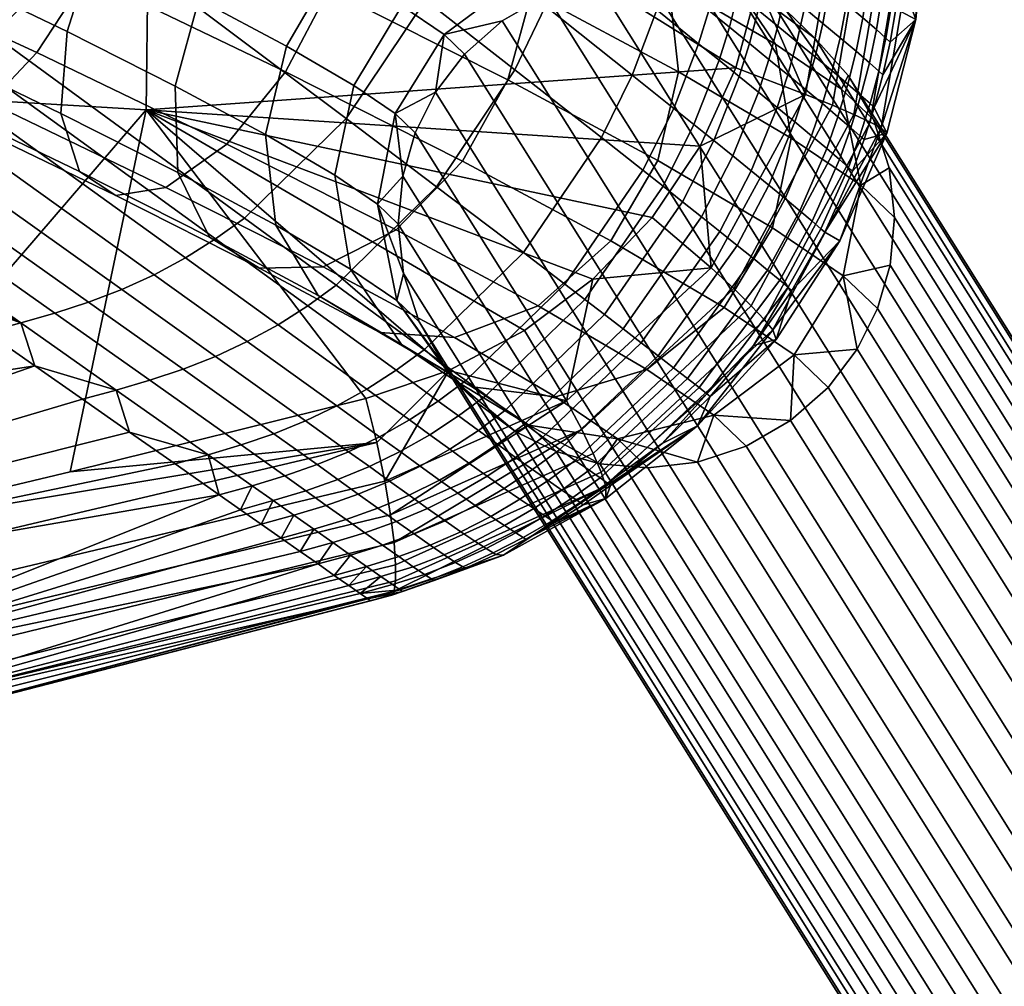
# Model space of a CAD drawing. Header units: millimetres. Extents: x -267 to 267, y -228 to 293.
# Tile 45 of 66: x 207 to 228, y -195 to -173. Entities that reach past the tile are written whole.
import ezdxf

# ---------------------------------------------------------------- set-up
doc = ezdxf.new("R2010")
doc.units = ezdxf.units.MM
doc.header["$MEASUREMENT"] = 0
for name, color, linetype in [('nozky', 250, 'Continuous'), ('podnoz', 251, 'Continuous'), ('sedak', 22, 'Continuous')]:
    doc.layers.add(name, color=color, linetype=linetype)

msp = doc.modelspace()

# ---------------------------------------------------------------- meshes
at = {"layer": 'nozky'}
mesh = msp.add_polyface(dxfattribs=at)
corners = [(-257.722, 261.469, 8), (-243.725, 261.182, 8), (-244.725, 261.202), (-256.722, 261.449), (-243.725, 261.182, 8), (-244.725, 261.202), (-244.341, 231.188, 8), (-245.341, 231.208), (-244.341, 231.188, 8), (-258.338, 231.476, 8), (-245.341, 231.208), (-257.338, 231.455), (-258.338, 231.476, 8), (-257.338, 231.455), (-257.722, 261.469, 8), (-256.722, 261.449), (-258.338, 231.476, 8), (-244.341, 231.188, 8), (-257.722, 261.469, 8), (-243.725, 261.182, 8), (-257.338, 231.455), (-245.341, 231.208), (-256.722, 261.449), (-244.725, 261.202), (-266.258, -153.842, 8), (-252.261, -154.13, 8), (-253.261, -154.109), (-265.259, -153.862), (-252.261, -154.13, 8), (-253.261, -154.109), (-252.878, -184.123, 8), (-253.877, -184.103), (-252.878, -184.123, 8), (-266.875, -183.836, 8), (-253.877, -184.103), (-265.875, -183.856), (-266.875, -183.836, 8), (-265.875, -183.856), (-266.258, -153.842, 8), (-265.259, -153.862), (-266.875, -183.836, 8), (-252.878, -184.123, 8), (-266.258, -153.842, 8), (-252.261, -154.13, 8), (-265.875, -183.856), (-253.877, -184.103), (-265.259, -153.862), (-253.261, -154.109), (266.258, -153.842, 8), (252.261, -154.13, 8), (253.261, -154.109), (265.259, -153.862), (252.261, -154.13, 8), (253.261, -154.109), (252.878, -184.123, 8), (253.877, -184.103), (252.878, -184.123, 8), (266.875, -183.836, 8), (253.877, -184.103), (265.875, -183.856), (266.875, -183.836, 8), (265.875, -183.856), (266.258, -153.842, 8), (265.259, -153.862), (266.875, -183.836, 8), (252.878, -184.123, 8), (266.258, -153.842, 8), (252.261, -154.13, 8), (265.875, -183.856), (253.877, -184.103), (265.259, -153.862), (253.261, -154.109), (257.722, 261.469, 8), (243.725, 261.182, 8), (244.725, 261.202), (256.722, 261.449), (243.725, 261.182, 8), (244.725, 261.202), (244.341, 231.188, 8), (245.341, 231.208), (244.341, 231.188, 8), (258.338, 231.476, 8), (245.341, 231.208), (257.338, 231.455), (258.338, 231.476, 8), (257.338, 231.455), (257.722, 261.469, 8), (256.722, 261.449), (258.338, 231.476, 8), (244.341, 231.188, 8), (257.722, 261.469, 8), (243.725, 261.182, 8), (257.338, 231.455), (245.341, 231.208), (256.722, 261.449), (244.725, 261.202)]
mesh.append_faces([[corners[k] for k in face] for face in [(0, 1, 2, 3), (5, 4, 6, 7), (8, 9, 11, 10), (13, 12, 14, 15), (17, 19, 18, 16), (21, 20, 22, 23), (26, 27, 24, 25), (29, 28, 30, 31), (32, 33, 35, 34), (37, 36, 38, 39), (41, 43, 42, 40), (45, 44, 46, 47), (50, 49, 48, 51), (53, 55, 54, 52), (56, 58, 59, 57), (61, 63, 62, 60), (65, 64, 66, 67), (69, 71, 70, 68), (72, 75, 74, 73), (77, 79, 78, 76), (80, 82, 83, 81), (85, 87, 86, 84), (89, 88, 90, 91), (93, 95, 94, 92)]])
at = {"layer": 'podnoz'}
mesh = msp.add_polyface(dxfattribs=at)
corners = [(211.817, -167.372, 443.218), (210.468, -168.331, 441.724), (207.628, -166.963, 443), (208.676, -165.858, 444.631), (212.921, -167.195, 444.949), (209.443, -165.519, 446.513), (213.729, -167.726, 446.77), (209.909, -165.885, 448.487), (214.139, -169.011, 448.547), (209.996, -167.015, 450.409), (214, -170.826, 449.836), (209.639, -168.724, 451.797), (212.998, -169.61, 439.847), (211.535, -171.126, 439.114), (209.174, -169.932, 440.864), (214.618, -168.787, 441.142), (216.021, -168.762, 442.651), (217.134, -169.447, 444.245), (217.83, -170.877, 445.809), (216.961, -170.046, 438.481), (215.116, -170.748, 437.443), (218.615, -170.155, 439.706), (249.75, 41.06, 7.929), (254.378, -184.092, 7.929), (254.457, -184.091, 8.931), (251.311, 41.092, 11.839), (254.738, -184.085, 9.958), (255.235, -184.075, 10.95), (255.938, -184.06, 11.839), (253.158, 41.13, 13.087), (256.808, -184.042, 12.564), (257.786, -184.022, 13.087), (255.178, 41.171, 13.5), (258.806, -184.001, 13.395), (259.805, -183.981, 13.5), (260.807, -183.96, 13.421), (261.834, -183.939, 13.14), (257.206, 41.213, 13.14), (259.086, 41.251, 11.939), (262.826, -183.919, 12.642), (263.714, -183.901, 11.939), (264.439, -183.886, 11.069), (260.334, 41.277, 10.09), (264.962, -183.875, 10.09), (265.27, -183.869, 9.07), (260.747, 41.286, 8.071), (265.375, -183.866, 8.071), (265.296, -183.868, 7.069), (259.187, 41.254, 4.161), (263.814, -183.898, 4.161), (262.944, -183.916, 3.436), (260.387, 41.278, 6.042), (265.015, -183.874, 6.042), (264.517, -183.884, 5.05), (253.291, 41.132, 2.86), (258.945, -183.999, 2.579), (257.918, -184.02, 2.86), (256.927, -184.04, 3.358), (250.162, 41.068, 5.91), (255.313, -184.073, 4.931), (254.79, -184.084, 5.91)]
mesh.append_faces([[corners[k] for k in face] for face in [(0, 1, 2, 3), (4, 0, 3, 5), (6, 4, 5, 7), (8, 6, 7, 9), (10, 8, 9, 11), (12, 13, 14, 1), (15, 12, 1, 0), (16, 15, 0, 4), (17, 16, 4, 6), (18, 17, 6, 8), (19, 20, 12, 15), (21, 19, 15, 16), (22, 23, 24, 24), (25, 26, 27, 27), (25, 27, 28, 28), (26, 22, 24, 24), (29, 30, 31, 31), (32, 33, 34, 34), (32, 34, 35, 35), (33, 29, 31, 31), (30, 25, 28, 28), (36, 37, 35, 35), (38, 39, 40, 40), (41, 38, 40, 40), (42, 43, 44, 44), (45, 46, 47, 47), (46, 45, 44, 44), (48, 49, 50, 50), (51, 52, 53, 53), (54, 55, 56, 56), (54, 56, 57, 57), (58, 59, 60, 60), (42, 41, 43, 43)]])
mesh = msp.add_polyface(dxfattribs=at)
corners = [(208.052, -172.418, 452.279), (208.963, -170.573, 452.406), (204.576, -168.543, 453.342), (203.713, -170.41, 453.205), (206.948, -174.111, 451.334), (202.798, -172.19, 452.22), (205.9, -175.216, 449.703), (202.049, -173.433, 450.525), (205.133, -175.555, 447.821), (201.613, -173.926, 448.572), (204.668, -175.189, 445.847), (201.485, -173.716, 446.526), (204.58, -174.059, 443.925), (201.716, -172.734, 444.536), (204.938, -172.35, 442.537), (202.291, -171.125, 443.102), (205.614, -170.5, 441.928), (203.047, -169.312, 442.476), (209.174, -169.932, 440.864), (208.214, -171.754, 440.759), (206.524, -168.656, 442.055), (209.802, -177.096, 447.949), (211.152, -176.137, 449.443), (208.698, -177.273, 446.218), (207.891, -176.742, 444.397), (207.481, -175.457, 442.621), (207.619, -173.642, 441.331), (210.009, -174.85, 439.559), (210.067, -176.764, 440.703), (198.543, -170.292, 452.247), (198.278, -171.066, 451.463), (198.101, -171.672, 450.551), (198.88, -169.392, 452.847), (198.012, -172.087, 449.574), (198.005, -172.316, 448.595), (198.072, -172.378, 447.594), (198.224, -172.261, 446.547), (198.462, -171.942, 445.511), (198.78, -171.424, 444.555), (199.16, -170.732, 443.742), (199.578, -169.915, 443.119)]
mesh.append_faces([[corners[k] for k in face] for face in [(0, 1, 2, 3), (4, 0, 3, 5), (6, 4, 5, 7), (8, 6, 7, 9), (10, 8, 9, 11), (12, 10, 11, 13), (14, 12, 13, 15), (16, 14, 15, 17), (18, 19, 16, 20), (21, 22, 4, 6), (23, 21, 6, 8), (24, 23, 8, 10), (25, 24, 10, 12), (26, 25, 12, 14), (19, 26, 14, 16), (27, 28, 25, 26), (5, 29, 30, 30), (7, 30, 31, 31), (29, 5, 32, 32), (9, 33, 34, 34), (9, 34, 35, 35), (11, 36, 37, 37), (13, 37, 38, 38), (36, 11, 35, 35), (33, 7, 31, 31), (3, 32, 5, 5), (5, 30, 7, 7), (9, 35, 11, 11), (11, 37, 13, 13), (7, 33, 9, 9), (15, 39, 40, 40), (13, 39, 15, 15), (39, 13, 38, 38)]])
mesh = msp.add_polyface(dxfattribs=at)
corners = [(213.405, -172.714, 450.408), (214, -170.826, 449.836), (209.639, -168.724, 451.797), (208.963, -170.573, 452.406), (212.446, -174.535, 450.303), (208.052, -172.418, 452.279), (211.152, -176.137, 449.443), (206.948, -174.111, 451.334), (211.535, -171.126, 439.114), (210.532, -172.925, 439.041), (208.214, -171.754, 440.759), (209.174, -169.932, 440.864), (216.363, -176.515, 447.399), (217.366, -174.716, 447.472), (214.899, -178.031, 446.665), (213.28, -178.853, 445.371), (209.802, -177.096, 447.949), (211.876, -178.879, 443.862), (208.698, -177.273, 446.218), (210.764, -178.194, 442.267), (207.891, -176.742, 444.397), (210.067, -176.764, 440.703), (207.481, -175.457, 442.621), (210.009, -174.85, 439.559), (207.619, -173.642, 441.331), (213.51, -172.187, 436.87), (212.472, -173.967, 436.838), (215.116, -170.748, 437.443), (212.998, -169.61, 439.847), (214.536, -180.307, 440.842), (216.189, -180.417, 442.067), (213.168, -179.486, 439.538), (212.231, -177.927, 438.246), (212.009, -175.924, 437.289), (215.024, -173.075, 434.228), (213.958, -174.838, 434.244), (216.738, -171.699, 434.61), (215.011, -180.566, 436.322), (216.573, -181.502, 437.285), (213.889, -178.899, 435.352), (213.541, -176.823, 434.614), (215.958, -173.709, 431.518), (214.874, -175.461, 431.584), (214.911, -179.594, 432.384), (216.146, -181.338, 433.025), (214.485, -177.465, 431.871), (215.061, -178.998, 429.099), (215.04, -176.848, 428.857), (214.943, -177.903, 428.968), (215.317, -175.886, 428.769)]
mesh.append_faces([[corners[k] for k in face] for face in [(0, 1, 2, 3), (4, 0, 3, 5), (6, 4, 5, 7), (8, 9, 10, 11), (12, 13, 0, 4), (14, 12, 4, 6), (15, 14, 6, 16), (17, 15, 16, 18), (19, 17, 18, 20), (21, 19, 20, 22), (9, 23, 24, 10), (25, 26, 9, 8), (27, 25, 8, 28), (29, 30, 15, 17), (31, 29, 17, 19), (32, 31, 19, 21), (33, 32, 21, 23), (26, 33, 23, 9), (34, 35, 26, 25), (36, 34, 25, 27), (37, 38, 29, 31), (39, 37, 31, 32), (40, 39, 32, 33), (35, 40, 33, 26), (41, 42, 35, 34), (43, 44, 37, 39), (45, 43, 39, 40), (42, 45, 40, 35), (43, 45, 46, 46), (45, 42, 47, 47), (45, 48, 46, 46), (42, 49, 47, 47), (45, 47, 48, 48)]])
mesh = msp.add_polyface(dxfattribs=at)
corners = [(217.889, -172.791, 446.953), (217.83, -170.877, 445.809), (214.139, -169.011, 448.547), (214, -170.826, 449.836), (217.366, -174.716, 447.472), (213.405, -172.714, 450.408), (219.982, -170.977, 441.01), (218.615, -170.155, 439.706), (216.021, -168.762, 442.651), (217.134, -169.447, 444.245), (220.92, -172.536, 442.301), (221.142, -174.539, 443.259), (220.68, -176.496, 443.709), (218.757, -171.099, 435.347), (216.738, -171.699, 434.61), (215.116, -170.748, 437.443), (216.961, -170.046, 438.481), (220.603, -171.321, 436.236), (222.166, -172.257, 437.199), (223.287, -173.925, 438.169), (223.635, -176.001, 438.907), (217.738, -172.379, 431.706), (215.958, -173.709, 431.518), (215.024, -173.075, 434.228), (219.864, -171.852, 432.133), (221.828, -172.154, 432.678), (223.512, -173.172, 433.291), (224.746, -174.917, 433.932), (225.172, -177.045, 434.445), (215.765, -174.989, 428.7), (214.874, -175.461, 431.584), (218.223, -172.843, 428.632), (217.241, -173.408, 428.626), (215.317, -175.886, 428.769), (216.409, -174.142, 428.65), (219.299, -172.491, 428.668), (221.458, -172.453, 428.815), (220.4, -172.365, 428.731), (223.318, -173.161, 429.025), (225.799, -176.663, 429.591), (225.453, -175.593, 429.447), (224.895, -174.619, 429.299), (224.164, -173.797, 429.156), (222.421, -172.722, 428.913)]
mesh.append_faces([[corners[k] for k in face] for face in [(0, 1, 2, 3), (4, 0, 3, 5), (6, 7, 8, 9), (10, 6, 9, 1), (11, 10, 1, 0), (12, 11, 0, 4), (13, 14, 15, 16), (17, 13, 16, 7), (18, 17, 7, 6), (19, 18, 6, 10), (20, 19, 10, 11), (21, 22, 23, 14), (24, 21, 14, 13), (25, 24, 13, 17), (26, 25, 17, 18), (27, 26, 18, 19), (28, 27, 19, 20), (29, 30, 22, 22), (21, 31, 32, 22), (30, 29, 33, 33), (22, 34, 29, 29), (35, 21, 24, 24), (25, 36, 37, 24), (25, 26, 38, 38), (28, 39, 40, 27), (27, 41, 42, 26), (32, 34, 22, 22), (21, 35, 31, 31), (25, 43, 36, 36), (24, 37, 35, 35), (26, 42, 38, 38), (27, 40, 41, 41), (25, 38, 43, 43)]])
mesh = msp.add_polyface(dxfattribs=at)
corners = [(219.794, -182.659, 434.183), (220.46, -183.296, 429.959), (221.561, -183.17, 430.022), (217.83, -182.356, 433.638), (218.438, -182.939, 429.777), (219.401, -183.208, 429.875), (215.765, -174.989, 428.7), (243.74, -219.614, 30.085), (243.292, -220.511, 30.154), (215.317, -175.886, 428.769), (217.241, -173.408, 428.626), (245.216, -218.032, 30.011), (244.385, -218.767, 30.035), (216.409, -174.142, 428.65), (219.299, -172.491, 428.668), (247.274, -217.116, 30.053), (246.198, -217.468, 30.017), (218.223, -172.843, 428.632), (221.458, -172.453, 428.815), (249.433, -217.078, 30.2), (248.375, -216.99, 30.116), (220.4, -172.365, 428.731), (223.318, -173.161, 429.025), (251.293, -217.786, 30.41), (250.396, -217.347, 30.298), (222.421, -172.722, 428.913), (224.895, -174.619, 429.299), (252.869, -219.244, 30.684), (252.139, -218.421, 30.541), (224.164, -173.797, 429.156), (225.799, -176.663, 429.591), (253.773, -221.288, 30.976), (253.428, -220.218, 30.832), (225.453, -175.593, 429.447), (225.094, -180.672, 429.991), (253.069, -225.297, 31.376), (253.517, -224.4, 31.307), (225.542, -179.775, 429.922), (223.619, -182.254, 430.064), (251.594, -226.878, 31.449), (252.425, -226.144, 31.425), (224.45, -181.519, 430.04), (249.535, -227.795, 31.407), (250.611, -227.443, 31.443), (222.637, -182.818, 430.058), (247.376, -227.832, 31.26), (248.435, -227.921, 31.344), (217.541, -182.5, 429.665), (245.516, -227.125, 31.05), (246.413, -227.564, 31.162), (215.965, -181.042, 429.391), (243.94, -225.667, 30.776), (244.671, -226.489, 30.92), (216.696, -181.865, 429.535), (215.061, -178.998, 429.099), (243.036, -223.623, 30.484), (243.381, -224.693, 30.628), (215.406, -180.068, 429.243), (215.04, -176.848, 428.857), (243.016, -221.473, 30.242), (242.918, -222.528, 30.353), (214.943, -177.903, 428.968), (253.794, -223.438, 31.218), (225.819, -178.813, 429.833)]
mesh.append_faces([[corners[k] for k in face] for face in [(0, 1, 2, 2), (3, 4, 5, 5), (0, 5, 1, 1), (6, 7, 8, 9), (10, 11, 12, 13), (13, 12, 7, 6), (14, 15, 16, 17), (18, 19, 20, 21), (21, 20, 15, 14), (17, 16, 11, 10), (22, 23, 24, 25), (26, 27, 28, 29), (29, 28, 23, 22), (30, 31, 32, 33), (33, 32, 27, 26), (25, 24, 19, 18), (34, 35, 36, 37), (38, 39, 40, 41), (41, 40, 35, 34), (2, 42, 43, 44), (5, 45, 46, 1), (1, 46, 42, 2), (44, 43, 39, 38), (47, 48, 49, 4), (50, 51, 52, 53), (53, 52, 48, 47), (54, 55, 56, 57), (58, 59, 60, 61), (9, 8, 59, 58), (61, 60, 55, 54), (57, 56, 51, 50), (4, 49, 45, 5), (37, 36, 62, 63)]])
mesh = msp.add_polyface(dxfattribs=at)
corners = [(219.641, -178.276, 443.677), (220.68, -176.496, 443.709), (217.366, -174.716, 447.472), (216.363, -176.515, 447.399), (218.035, -179.715, 443.105), (214.899, -178.031, 446.665), (216.189, -180.417, 442.067), (213.28, -178.853, 445.371), (223.219, -177.985, 439.277), (223.635, -176.001, 438.907), (221.142, -174.539, 443.259), (222.152, -179.749, 439.293), (220.438, -181.124, 438.911), (218.419, -181.724, 438.174), (216.573, -181.502, 437.285), (214.536, -180.307, 440.842), (224.784, -179.049, 434.732), (225.172, -177.045, 434.445), (223.7, -180.801, 434.798), (221.919, -182.131, 434.61), (219.794, -182.659, 434.183), (217.83, -182.356, 433.638), (216.146, -181.338, 433.025), (215.011, -180.566, 436.322), (225.819, -178.813, 429.833), (225.916, -177.758, 429.722), (225.799, -176.663, 429.591), (225.542, -179.775, 429.922), (223.619, -182.254, 430.064), (225.094, -180.672, 429.991), (224.45, -181.519, 430.04), (221.561, -183.17, 430.022), (219.401, -183.208, 429.875), (217.541, -182.5, 429.665), (215.965, -181.042, 429.391), (214.911, -179.594, 432.384), (222.637, -182.818, 430.058), (218.438, -182.939, 429.777), (216.696, -181.865, 429.535), (215.406, -180.068, 429.243), (215.061, -178.998, 429.099)]
mesh.append_faces([[corners[k] for k in face] for face in [(0, 1, 2, 3), (4, 0, 3, 5), (6, 4, 5, 7), (8, 9, 10, 1), (11, 8, 1, 0), (12, 11, 0, 4), (13, 12, 4, 6), (14, 13, 6, 15), (16, 17, 9, 8), (18, 16, 8, 11), (19, 18, 11, 12), (20, 19, 12, 13), (21, 20, 13, 14), (22, 21, 14, 23), (16, 24, 25, 17), (17, 25, 26, 26), (27, 24, 16, 16), (28, 18, 19, 19), (27, 16, 29, 29), (29, 16, 18, 18), (18, 30, 29, 29), (18, 28, 30, 30), (31, 19, 20, 20), (20, 21, 32, 32), (21, 22, 33, 33), (34, 22, 35, 35), (19, 36, 28, 28), (19, 31, 36, 36), (21, 33, 37, 37), (22, 34, 38, 38), (35, 39, 34, 34), (35, 40, 39, 39), (22, 38, 33, 33)]])
mesh = msp.add_polyface(dxfattribs=at)
corners = [(225.819, -178.813, 429.833), (253.794, -223.438, 31.218), (253.892, -222.383, 31.107), (225.916, -177.758, 429.722), (253.773, -221.288, 30.976), (225.799, -176.663, 429.591), (250.622, -213.398, 18.169), (248.597, -213.634, 17.264), (247.774, -215.532, 20.01), (249.851, -215.176, 20.742), (252.613, -213.804, 18.513), (251.853, -215.557, 21.051), (248.05, -211.872, 13.439), (247.35, -212.878, 11.782), (246.225, -215.824, 14.562), (247.033, -214.533, 15.95), (249.517, -211.225, 14.99), (251.484, -211.142, 16.04), (247.381, -214.133, 10.148), (246.143, -217.373, 13.204), (249.156, -208.685, 11.523), (248.575, -209.35, 9.661), (250.519, -208.339, 13.255), (252.422, -208.438, 14.414), (251.34, -212.399, 5.047), (253.226, -213.171, 4.733), (251.646, -217.72, 7.47), (249.794, -216.853, 7.725), (249.696, -211.351, 6.131), (248.232, -215.569, 8.667), (248.728, -210.253, 7.814), (250.283, -205.164, 10.345), (249.822, -205.452, 8.357), (251.539, -205.151, 12.189), (251.187, -206.692, 4.573), (252.915, -207.478, 3.401), (250.1, -205.966, 6.381), (251.087, -201.465, 8.931), (251.835, -201.679, 10.95), (251.011, -201.444, 7.929), (251.357, -201.542, 9.958), (251.407, -201.557, 5.91), (251.91, -201.701, 4.931), (251.111, -201.472, 6.93), (252.034, -197.861, 7.929), (252.431, -197.975, 5.91)]
mesh.append_faces([[corners[k] for k in face] for face in [(0, 1, 2, 3), (3, 2, 4, 5), (6, 7, 8, 9), (10, 6, 9, 11), (12, 13, 14, 15), (16, 12, 15, 7), (17, 16, 7, 6), (13, 18, 19, 14), (20, 21, 13, 12), (22, 20, 12, 16), (23, 22, 16, 17), (24, 25, 26, 27), (28, 24, 27, 29), (30, 28, 29, 18), (21, 30, 18, 13), (31, 32, 21, 20), (33, 31, 20, 22), (34, 35, 24, 28), (36, 34, 28, 30), (32, 36, 30, 21), (37, 32, 31, 31), (31, 33, 38, 38), (32, 37, 39, 39), (31, 40, 37, 37), (38, 40, 31, 31), (36, 41, 42, 34), (32, 43, 41, 36), (32, 39, 43, 43), (44, 39, 37, 37), (40, 44, 37, 37), (41, 43, 45, 45), (43, 39, 44, 44), (45, 42, 41, 41)]])
at = {"layer": 'sedak'}
mesh = msp.add_polyface(dxfattribs=at)
corners = [(195.64, -174.561, 458.963), (195.79, -165.351, 459.026), (209.477, -166.39, 460.441), (209.366, -175.377, 460.316), (223.073, -170.703, 461.939), (222.9, -172.606, 461.886), (222.412, -174.451, 461.772), (221.622, -176.184, 461.602), (203.895, -174.98, 483.424), (198.048, -170.789, 484.666), (197.286, -171.124, 484.611), (203.152, -175.308, 483.365), (204.614, -174.603, 483.473), (198.788, -170.403, 484.712), (205.308, -174.179, 483.511), (199.502, -169.97, 484.749), (205.973, -173.709, 483.54), (200.187, -169.493, 484.777), (208.307, -171.453, 483.567), (202.611, -167.206, 484.815), (213.791, -175.567, 481.557), (211.542, -177.774, 481.486), (215.542, -172.943, 481.545), (210.133, -168.766, 483.506), (217.523, -174.49, 480.562), (215.79, -177.078, 480.531), (216.225, -171.521, 481.523), (210.85, -167.309, 483.458), (218.201, -173.085, 480.562), (220.113, -174.607, 479.434), (219.435, -175.991, 479.405), (221.034, -175.344, 478.787), (220.353, -176.715, 478.741), (218.743, -171.622, 480.555), (216.768, -170.039, 481.496), (220.659, -173.164, 479.455), (221.586, -173.913, 478.825), (222.037, -174.279, 478.487), (221.482, -175.703, 478.44), (218.96, -170.872, 480.551), (216.984, -169.281, 481.482), (220.88, -172.425, 479.463), (221.811, -173.179, 478.841), (222.265, -173.548, 478.507), (219.141, -170.112, 480.546), (217.164, -168.512, 481.468), (221.064, -171.675, 479.47), (221.999, -172.435, 478.855), (221.214, -170.917, 479.474), (219.284, -169.345, 480.54), (222.152, -171.682, 478.865), (221.325, -170.153, 479.476), (219.392, -168.571, 480.534), (222.269, -170.923, 478.872), (222.348, -170.159, 478.875), (221.402, -169.384, 479.475)]
mesh.append_faces([[corners[k] for k in face] for face in [(0, 1, 2, 3), (2, 4, 5, 5), (2, 5, 6, 6), (3, 2, 6, 6), (7, 3, 6, 6), (8, 9, 10, 11), (12, 13, 9, 8), (14, 15, 13, 12), (16, 17, 15, 14), (18, 19, 17, 16), (20, 18, 16, 21), (22, 23, 18, 20), (24, 22, 20, 25), (26, 27, 23, 22), (28, 26, 22, 24), (29, 28, 24, 30), (31, 29, 30, 32), (33, 34, 26, 28), (35, 33, 28, 29), (36, 35, 29, 31), (37, 36, 31, 38), (39, 40, 34, 33), (41, 39, 33, 35), (42, 41, 35, 36), (43, 42, 36, 37), (44, 45, 40, 39), (46, 44, 39, 41), (47, 46, 41, 42), (48, 49, 44, 46), (50, 48, 46, 47), (51, 52, 49, 48), (53, 51, 48, 50), (54, 55, 51, 53)]])
mesh = msp.add_polyface(dxfattribs=at)
corners = [(224.223, -170.11, 477.489), (224.23, -169.349, 477.496), (223.789, -169.752, 477.867), (222.479, -174.636, 478.131), (222.037, -174.279, 478.487), (221.482, -175.703, 478.44), (221.919, -176.054, 478.075), (222.907, -174.985, 477.756), (222.342, -176.396, 477.69), (223.32, -175.322, 477.355), (222.749, -176.725, 477.279), (222.708, -173.909, 478.156), (222.265, -173.548, 478.507), (223.141, -174.26, 477.786), (223.557, -174.601, 477.389), (223.953, -174.928, 476.958), (223.713, -175.645, 476.919), (222.456, -172.806, 478.524), (221.999, -172.435, 478.855), (221.811, -173.179, 478.841), (222.903, -173.17, 478.178), (223.339, -173.526, 477.812), (223.76, -173.87, 477.42), (224.16, -174.201, 476.993), (222.611, -172.057, 478.538), (222.152, -171.682, 478.865), (223.062, -172.424, 478.195), (223.501, -172.782, 477.834), (223.926, -173.129, 477.446), (222.729, -171.3, 478.548), (222.269, -170.923, 478.872), (223.183, -171.67, 478.208), (223.625, -172.031, 477.85), (224.054, -172.382, 477.465), (222.811, -170.539, 478.553), (222.348, -170.159, 478.875), (223.266, -170.911, 478.215), (223.71, -171.275, 477.859), (224.142, -171.628, 477.478), (222.86, -169.774, 478.554), (222.396, -169.392, 478.875), (223.316, -170.148, 478.218), (223.763, -170.515, 477.864), (224.195, -170.87, 477.485), (223.343, -169.384, 478.22), (223.95, -175.035, 462.17), (221.622, -176.184, 461.602), (222.412, -174.451, 461.772), (224.688, -170.718, 462.368), (222.9, -172.606, 461.886), (223.073, -170.703, 461.939)]
mesh.append_faces([[corners[k] for k in face] for face in [(0, 1, 2, 2), (3, 4, 5, 6), (7, 3, 6, 8), (9, 7, 8, 10), (11, 12, 4, 3), (13, 11, 3, 7), (14, 13, 7, 9), (15, 14, 9, 16), (17, 18, 19, 12), (20, 17, 12, 11), (21, 20, 11, 13), (22, 21, 13, 14), (23, 22, 14, 15), (24, 25, 18, 17), (26, 24, 17, 20), (27, 26, 20, 21), (28, 27, 21, 22), (29, 30, 25, 24), (31, 29, 24, 26), (32, 31, 26, 27), (33, 32, 27, 28), (34, 35, 30, 29), (36, 34, 29, 31), (37, 36, 31, 32), (38, 37, 32, 33), (39, 40, 35, 34), (41, 39, 34, 36), (42, 41, 36, 37), (43, 42, 37, 38), (2, 44, 41, 42), (0, 2, 42, 43), (45, 46, 47, 47), (48, 49, 50, 50), (45, 47, 49, 49)]])
mesh = msp.add_polyface(dxfattribs=at)
corners = [(226.617, -170.78, 466.158), (226.389, -173.375, 466.089), (226.474, -170.754, 464.494), (224.651, -169.698, 477.086), (224.23, -169.349, 477.496), (224.223, -170.11, 477.489), (224.643, -170.457, 477.078), (225.056, -170.034, 476.635), (225.047, -170.789, 476.626), (225.436, -170.35, 476.135), (225.427, -171.102, 476.125), (225.763, -170.621, 475.587), (225.753, -171.37, 475.576), (226.001, -170.819, 474.99), (225.989, -171.566, 474.977), (226.093, -171.659, 474.332), (226.115, -170.914, 474.347), (226.076, -170.881, 474.675), (226.037, -172.402, 474.312), (224.464, -172.719, 477.047), (224.054, -172.382, 477.465), (223.926, -173.129, 477.446), (224.332, -173.464, 477.023), (224.557, -171.969, 477.063), (224.142, -171.628, 477.478), (224.954, -172.295, 476.605), (224.854, -173.042, 476.585), (225.326, -172.601, 476.098), (225.216, -173.344, 476.072), (224.614, -171.214, 477.072), (224.195, -170.87, 477.485), (225.017, -171.544, 476.618), (225.396, -171.853, 476.116), (225.717, -172.118, 475.562), (225.637, -172.863, 475.54), (225.939, -172.311, 474.959), (225.851, -173.052, 474.933), (225.946, -173.142, 474.286), (223.95, -175.035, 462.17), (222.9, -172.606, 461.886), (224.688, -170.718, 462.368)]
mesh.append_faces([[corners[k] for k in face] for face in [(0, 1, 2, 2), (3, 4, 5, 5), (6, 7, 3, 3), (8, 7, 6, 6), (5, 6, 3, 3), (9, 8, 10, 10), (7, 8, 9, 9), (11, 9, 10, 10), (10, 12, 11, 11), (13, 11, 12, 12), (14, 13, 12, 12), (15, 16, 17, 17), (17, 14, 15, 15), (13, 14, 17, 17), (0, 18, 1, 1), (18, 0, 15, 15), (15, 0, 16, 16), (19, 20, 21, 22), (23, 24, 20, 19), (25, 23, 19, 26), (27, 25, 26, 28), (29, 30, 24, 23), (31, 29, 23, 25), (32, 31, 25, 27), (33, 32, 27, 34), (35, 33, 34, 36), (6, 5, 30, 29), (8, 6, 29, 31), (10, 8, 31, 32), (12, 10, 32, 33), (14, 12, 33, 35), (36, 37, 18, 35), (15, 14, 35, 18), (38, 39, 40, 40)]])
mesh = msp.add_polyface(dxfattribs=at)
corners = [(225.623, -175.774, 464.273), (226.389, -173.375, 466.089), (225.747, -175.896, 465.955), (226.474, -170.754, 464.494), (225.471, -175.324, 474.174), (226.037, -172.402, 474.312), (225.946, -173.142, 474.286), (225.821, -173.877, 474.254), (225.662, -174.604, 474.217), (225.245, -176.033, 474.126), (224.545, -175.276, 462.534), (223.95, -175.035, 462.17), (224.688, -170.718, 462.368), (225.317, -170.726, 462.744), (225.022, -175.481, 463.007), (225.826, -170.734, 463.225), (225.382, -175.648, 463.587), (226.212, -170.744, 463.809), (224.326, -175.24, 476.484), (223.953, -174.928, 476.958), (223.713, -175.645, 476.919), (224.081, -175.952, 476.441), (224.668, -175.528, 475.96), (224.418, -176.236, 475.913), (224.539, -174.516, 476.523), (224.16, -174.201, 476.993), (224.886, -174.809, 476.002), (225.175, -175.059, 475.434), (224.953, -175.774, 475.389), (225.378, -175.239, 474.823), (225.154, -175.95, 474.776), (224.332, -173.464, 477.023), (223.926, -173.129, 477.446), (223.76, -173.87, 477.42), (224.716, -173.783, 476.557), (225.068, -174.081, 476.04), (225.363, -174.335, 475.475), (225.568, -174.518, 474.864), (224.854, -173.042, 476.585), (224.464, -172.719, 477.047), (225.216, -173.344, 476.072), (225.518, -173.602, 475.51), (225.726, -173.789, 474.901), (225.637, -172.863, 475.54), (225.326, -172.601, 476.098), (225.851, -173.052, 474.933)]
mesh.append_faces([[corners[k] for k in face] for face in [(0, 1, 2, 2), (3, 1, 0, 0), (2, 1, 4, 4), (5, 6, 1, 1), (7, 8, 1, 1), (6, 7, 1, 1), (8, 4, 1, 1), (4, 9, 2, 2), (10, 11, 12, 13), (14, 10, 13, 15), (16, 14, 15, 17), (0, 16, 17, 3), (18, 19, 20, 21), (22, 18, 21, 23), (24, 25, 19, 18), (26, 24, 18, 22), (27, 26, 22, 28), (29, 27, 28, 30), (31, 32, 33, 25), (34, 31, 25, 24), (35, 34, 24, 26), (36, 35, 26, 27), (37, 36, 27, 29), (38, 39, 31, 34), (40, 38, 34, 35), (41, 40, 35, 36), (42, 41, 36, 37), (43, 44, 40, 41), (45, 43, 41, 42), (30, 9, 4, 29), (8, 37, 29, 4), (37, 8, 7, 42), (42, 7, 6, 45)]])
mesh = msp.add_polyface(dxfattribs=at)
corners = [(195.64, -174.561, 458.963), (209.366, -175.377, 460.316), (201.134, -184.948, 458.502), (207.687, -183.385, 459.41), (214.226, -181.763, 460.312), (207.348, -179.874, 481.113), (201.618, -175.827, 483.217), (200.836, -176.042, 483.135), (206.594, -180.091, 481.022), (209.448, -181.36, 480.025), (208.706, -181.578, 479.93), (211.467, -182.791, 478.729), (210.738, -183.01, 478.629), (208.094, -179.631, 481.198), (202.392, -175.587, 483.295), (210.181, -181.114, 480.115), (212.187, -182.543, 478.824), (208.826, -179.351, 481.277), (203.152, -175.308, 483.365), (210.9, -180.832, 480.197), (212.893, -182.258, 478.911), (209.541, -179.025, 481.344), (203.895, -174.98, 483.424), (211.603, -180.504, 480.269), (213.581, -181.928, 478.988), (210.233, -178.652, 481.401), (204.614, -174.603, 483.473), (212.283, -180.131, 480.331), (210.902, -178.234, 481.449), (205.308, -174.179, 483.511), (212.94, -179.715, 480.383), (211.542, -177.774, 481.486), (205.973, -173.709, 483.54), (213.57, -179.258, 480.427), (198.574, -175.211, 483.439), (200.052, -176.245, 483.05), (201.52, -177.272, 482.609), (202.975, -178.291, 482.112), (205.836, -180.294, 480.93), (204.415, -179.299, 481.554), (206.906, -181.043, 480.405), (207.961, -181.781, 479.835), (208.995, -182.505, 479.213), (210.004, -183.211, 478.531)]
mesh.append_faces([[corners[k] for k in face] for face in [(0, 1, 2, 2), (1, 3, 2, 2), (4, 3, 1, 1), (5, 6, 7, 8), (9, 5, 8, 10), (11, 9, 10, 12), (13, 14, 6, 5), (15, 13, 5, 9), (16, 15, 9, 11), (17, 18, 14, 13), (19, 17, 13, 15), (20, 19, 15, 16), (21, 22, 18, 17), (23, 21, 17, 19), (24, 23, 19, 20), (25, 26, 22, 21), (27, 25, 21, 23), (28, 29, 26, 25), (30, 28, 25, 27), (31, 32, 29, 28), (33, 31, 28, 30), (34, 35, 7, 7), (36, 37, 7, 7), (38, 8, 39, 39), (37, 39, 8, 8), (7, 35, 36, 36), (37, 8, 7, 7), (10, 40, 41, 41), (10, 41, 42, 42), (12, 42, 43, 43), (10, 8, 40, 40), (8, 38, 40, 40), (10, 42, 12, 12)]])
mesh = msp.add_polyface(dxfattribs=at)
corners = [(181.721, -183, 456.965), (181.865, -173.791, 457.7), (195.64, -174.561, 458.963), (195.528, -183.551, 458.171), (201.134, -184.948, 458.502), (187.991, -187.9, 456.668), (194.568, -186.452, 457.587), (181.401, -189.29, 455.746), (174.8, -190.624, 454.823), (188.221, -188.926, 456.549), (214.851, -186.026, 463.258), (201.692, -189.497, 462.424), (188.587, -192.561, 459.506), (188.537, -192.658, 460.558), (175.333, -195.597, 458.666), (162.13, -198.208, 455.649), (201.255, -189.606, 470.498), (188.129, -192.752, 468.608), (174.956, -195.678, 466.703), (187.915, -192.355, 470.677), (201.029, -189.207, 472.538), (200.588, -188.051, 474.671), (187.502, -191.204, 472.872), (174.373, -194.137, 471.061), (186.542, -188.135, 476.321), (174.756, -195.281, 468.803), (202.975, -178.291, 482.112), (201.52, -177.272, 482.609), (185.446, -184.351, 479.143), (200.052, -176.245, 483.05), (184.267, -180.065, 481.397), (208.995, -182.505, 479.213), (207.961, -181.781, 479.835), (206.906, -181.043, 480.405), (205.836, -180.294, 480.93), (204.415, -179.299, 481.554), (210.979, -183.894, 477.779), (210.004, -183.211, 478.531)]
mesh.append_faces([[corners[k] for k in face] for face in [(0, 1, 2, 3), (3, 2, 4, 4), (3, 5, 0, 0), (3, 6, 5, 5), (6, 3, 4, 4), (0, 7, 8, 8), (5, 7, 0, 0), (9, 5, 6, 6), (9, 8, 7, 7), (9, 7, 5, 5), (4, 9, 6, 6), (10, 11, 12, 12), (12, 13, 14, 15), (12, 11, 13, 13), (13, 11, 16, 17), (14, 13, 17, 18), (19, 20, 21, 22), (23, 22, 24, 24), (25, 19, 22, 23), (26, 27, 28, 28), (27, 29, 30, 30), (30, 28, 27, 27), (31, 32, 24, 24), (32, 33, 24, 24), (28, 34, 35, 35), (26, 28, 35, 35), (33, 34, 28, 28), (33, 28, 24, 24), (20, 19, 17, 16), (18, 17, 19, 25), (24, 22, 21, 21), (21, 36, 24, 24), (37, 31, 24, 24)]])
mesh = msp.add_polyface(dxfattribs=at)
corners = [(221.559, -182.371, 465.215), (223.299, -180.455, 465.507), (221.839, -181.723, 473.483), (209.366, -175.377, 460.316), (220.555, -177.756, 461.384), (219.245, -179.125, 461.13), (217.731, -180.262, 460.858), (221.622, -176.184, 461.602), (218.999, -182.45, 461.377), (218.663, -181.819, 461.07), (221.866, -178.873, 461.704), (222.361, -179.329, 462.043), (219.253, -182.977, 461.817), (222.751, -179.713, 462.501), (219.429, -183.397, 462.389), (223.039, -180.02, 463.077), (218.626, -179.236, 478.618), (217.709, -178.536, 479.316), (215.514, -180.685, 479.167), (216.44, -181.368, 478.441), (219.069, -179.575, 478.242), (216.888, -181.697, 478.05), (219.5, -179.905, 477.847), (217.322, -182.017, 477.638), (219.916, -180.225, 477.432), (217.741, -182.325, 477.203), (220.313, -180.53, 476.989), (218.141, -182.617, 476.739), (220.687, -180.818, 476.511), (218.515, -182.889, 476.24), (219.435, -175.991, 479.405), (217.523, -174.49, 480.562), (215.79, -177.078, 480.531), (220.353, -176.715, 478.741), (220.798, -177.068, 478.384), (221.231, -177.412, 478.009), (221.651, -177.747, 477.614), (222.054, -178.068, 477.193), (222.435, -178.375, 476.738), (222.79, -178.662, 476.24), (221.032, -181.084, 475.99), (223.112, -178.925, 475.694), (221.342, -181.323, 475.422), (223.379, -179.146, 475.104), (221.595, -181.521, 474.81), (221.482, -175.703, 478.44), (221.034, -175.344, 478.787), (221.919, -176.054, 478.075), (222.342, -176.396, 477.69), (222.749, -176.725, 477.279), (221.769, -181.659, 474.161), (222.796, -180.592, 473.653), (216.057, -181.142, 460.582)]
mesh.append_faces([[corners[k] for k in face] for face in [(0, 1, 2, 2), (3, 4, 5, 5), (3, 5, 6, 6), (4, 3, 7, 7), (8, 9, 10, 11), (12, 8, 11, 13), (14, 12, 13, 15), (16, 17, 18, 19), (20, 16, 19, 21), (22, 20, 21, 23), (24, 22, 23, 25), (26, 24, 25, 27), (28, 26, 27, 29), (30, 31, 32, 17), (33, 30, 17, 16), (34, 33, 16, 20), (35, 34, 20, 22), (36, 35, 22, 24), (37, 36, 24, 26), (38, 37, 26, 28), (39, 38, 28, 40), (41, 39, 40, 42), (43, 41, 42, 44), (45, 46, 33, 34), (47, 45, 34, 35), (48, 47, 35, 36), (49, 48, 36, 37), (50, 2, 51, 51), (6, 9, 52, 52), (5, 9, 6, 6), (10, 5, 4, 4), (4, 7, 10, 10), (5, 10, 9, 9)]])
mesh = msp.add_polyface(dxfattribs=at)
corners = [(224.707, -178.277, 465.758), (223.299, -180.455, 465.507), (223.225, -180.248, 463.771), (221.559, -182.371, 465.215), (225.747, -175.896, 465.955), (225.623, -175.774, 464.273), (225.245, -176.033, 474.126), (224.987, -176.731, 474.073), (224.377, -178.085, 473.951), (223.645, -179.376, 473.81), (222.796, -180.592, 473.653), (221.839, -181.723, 473.483), (221.769, -181.659, 474.161), (223.564, -179.303, 474.474), (222.361, -179.329, 462.043), (221.866, -178.873, 461.704), (223.95, -175.035, 462.17), (224.545, -175.276, 462.534), (222.751, -179.713, 462.501), (225.022, -175.481, 463.007), (223.039, -180.02, 463.077), (225.382, -175.648, 463.587), (223.379, -179.146, 475.104), (221.595, -181.521, 474.81), (223.135, -177.04, 476.834), (222.749, -176.725, 477.279), (222.054, -178.068, 477.193), (222.435, -178.375, 476.738), (223.496, -177.338, 476.346), (222.79, -178.662, 476.24), (223.825, -177.611, 475.81), (223.112, -178.925, 475.694), (224.1, -177.842, 475.229), (224.292, -178.008, 474.607), (223.713, -175.645, 476.919), (223.32, -175.322, 477.355), (224.081, -175.952, 476.441), (224.418, -176.236, 475.913), (224.699, -176.477, 475.339), (224.897, -176.65, 474.724), (224.953, -175.774, 475.389), (224.668, -175.528, 475.96), (225.154, -175.95, 474.776), (221.622, -176.184, 461.602)]
mesh.append_faces([[corners[k] for k in face] for face in [(0, 1, 2, 2), (3, 2, 1, 1), (4, 0, 5, 5), (0, 2, 5, 5), (4, 6, 7, 7), (7, 8, 4, 4), (9, 1, 0, 0), (0, 8, 9, 9), (9, 10, 1, 1), (4, 8, 0, 0), (10, 11, 1, 1), (12, 10, 13, 13), (10, 9, 13, 13), (14, 15, 16, 17), (18, 14, 17, 19), (20, 18, 19, 21), (2, 20, 21, 5), (13, 22, 23, 12), (24, 25, 26, 27), (28, 24, 27, 29), (30, 28, 29, 31), (32, 30, 31, 22), (33, 32, 22, 13), (34, 35, 25, 24), (36, 34, 24, 28), (37, 36, 28, 30), (38, 37, 30, 32), (39, 38, 32, 33), (40, 41, 37, 38), (42, 40, 38, 39), (13, 9, 8, 33), (39, 7, 6, 42), (33, 8, 7, 39), (15, 43, 16, 16)]])
mesh = msp.add_polyface(dxfattribs=at)
corners = [(209.366, -175.377, 460.316), (217.731, -180.262, 460.858), (216.057, -181.142, 460.582), (214.226, -181.763, 460.312), (207.687, -183.385, 459.41), (214.467, -182.737, 460.292), (218.999, -182.45, 461.377), (214.849, -184.952, 461.121), (214.771, -184.335, 460.697), (213.35, -184.128, 477.153), (212.896, -183.806, 477.577), (212.177, -184.024, 477.474), (212.633, -184.346, 477.049), (213.788, -184.439, 476.704), (213.073, -184.656, 476.6), (213.607, -183.558, 477.677), (213.145, -183.227, 478.078), (212.431, -183.475, 477.981), (214.057, -183.879, 477.253), (214.492, -184.19, 476.806), (214.906, -184.485, 476.329), (214.204, -184.735, 476.227), (213.844, -182.941, 478.169), (212.893, -182.258, 478.911), (212.187, -182.543, 478.824), (214.303, -183.271, 477.768), (214.75, -183.592, 477.347), (215.182, -183.902, 476.901), (215.592, -184.196, 476.425), (215.976, -184.467, 475.913), (215.293, -184.759, 475.816), (214.525, -182.61, 478.249), (213.581, -181.928, 478.988), (214.981, -182.94, 477.851), (215.425, -183.26, 477.431), (215.853, -183.569, 476.987), (216.26, -183.861, 476.513), (214.249, -181.555, 479.056), (212.283, -180.131, 480.331), (211.603, -180.504, 480.269), (215.187, -182.236, 478.321), (215.64, -182.565, 477.924), (216.08, -182.884, 477.506), (214.894, -181.14, 479.116), (212.94, -179.715, 480.383), (215.825, -181.821, 478.384), (216.275, -182.15, 477.99), (215.514, -180.685, 479.167), (213.57, -179.258, 480.427), (216.44, -181.368, 478.441), (215.79, -177.078, 480.531), (213.791, -175.567, 481.557), (211.542, -177.774, 481.486), (217.709, -178.536, 479.316), (214.646, -183.596, 460.421)]
mesh.append_faces([[corners[k] for k in face] for face in [(0, 1, 2, 2), (3, 0, 2, 2), (4, 3, 5, 5), (6, 7, 8, 8), (9, 10, 11, 12), (13, 9, 12, 14), (15, 16, 17, 10), (18, 15, 10, 9), (19, 18, 9, 13), (20, 19, 13, 21), (22, 23, 24, 16), (25, 22, 16, 15), (26, 25, 15, 18), (27, 26, 18, 19), (28, 27, 19, 20), (29, 28, 20, 30), (31, 32, 23, 22), (33, 31, 22, 25), (34, 33, 25, 26), (35, 34, 26, 27), (36, 35, 27, 28), (37, 38, 39, 32), (40, 37, 32, 31), (41, 40, 31, 33), (42, 41, 33, 34), (43, 44, 38, 37), (45, 43, 37, 40), (46, 45, 40, 41), (47, 48, 44, 43), (49, 47, 43, 45), (50, 51, 52, 48), (53, 50, 48, 47), (2, 5, 3, 3), (5, 2, 54, 54)]])
mesh = msp.add_polyface(dxfattribs=at)
corners = [(219.532, -183.979, 464.898), (217.271, -185.233, 464.575), (219.532, -183.706, 463.094), (223.225, -180.248, 463.771), (221.559, -182.371, 465.215), (217.102, -185.213, 472.73), (219.634, -183.691, 473.113), (220.782, -182.759, 473.301), (221.839, -181.723, 473.483), (219.028, -184.115, 473.018), (218.403, -184.511, 472.922), (217.761, -184.877, 472.826), (219.57, -183.638, 473.805), (221.769, -181.659, 474.161), (219.429, -183.397, 462.389), (223.039, -180.02, 463.077), (218.999, -182.45, 461.377), (214.771, -184.335, 460.697), (218.663, -181.819, 461.07), (219.253, -182.977, 461.817), (214.849, -184.952, 461.121), (218.344, -184.467, 473.618), (218.182, -184.361, 474.292), (217.54, -184.736, 474.2), (217.702, -184.836, 473.523), (218.255, -183.579, 475.617), (217.911, -183.337, 476.165), (217.286, -183.752, 476.086), (217.632, -183.992, 475.534), (218.559, -183.789, 475.021), (217.937, -184.199, 474.934), (218.804, -183.955, 474.383), (218.967, -184.067, 473.712), (218.515, -182.889, 476.24), (218.141, -182.617, 476.739), (217.536, -183.067, 476.669), (218.857, -183.135, 475.697), (219.161, -183.349, 475.105), (219.405, -183.521, 474.472), (221.032, -181.084, 475.99), (220.687, -180.818, 476.511), (221.342, -181.323, 475.422), (221.595, -181.521, 474.81)]
mesh.append_faces([[corners[k] for k in face] for face in [(0, 1, 2, 2), (3, 4, 2, 2), (0, 2, 4, 4), (1, 0, 5, 5), (4, 6, 0, 0), (7, 4, 8, 8), (7, 6, 4, 4), (9, 10, 0, 0), (6, 9, 0, 0), (10, 11, 0, 0), (11, 5, 0, 0), (12, 7, 13, 13), (13, 7, 8, 8), (2, 14, 15, 3), (16, 17, 18, 18), (19, 20, 16, 16), (21, 22, 23, 24), (25, 26, 27, 28), (29, 25, 28, 30), (31, 29, 30, 22), (32, 31, 22, 21), (33, 34, 35, 26), (36, 33, 26, 25), (37, 36, 25, 29), (38, 37, 29, 31), (12, 38, 31, 32), (39, 40, 33, 36), (41, 39, 36, 37), (42, 41, 37, 38), (13, 42, 38, 12), (24, 11, 10, 21), (9, 32, 21, 10), (6, 12, 32, 9), (12, 6, 7, 7)]])
mesh = msp.add_polyface(dxfattribs=at)
corners = [(219.532, -183.706, 463.094), (217.271, -185.233, 464.575), (214.851, -186.026, 463.258), (217.102, -185.213, 472.73), (216.428, -185.518, 472.636), (215.739, -185.791, 472.543), (219.429, -183.397, 462.389), (214.883, -185.442, 461.689), (214.849, -184.952, 461.121), (219.253, -182.977, 461.817), (214.771, -184.335, 460.697), (214.646, -183.596, 460.421), (218.663, -181.819, 461.07), (214.882, -185.801, 462.402), (216.636, -184.92, 474.752), (216.327, -184.711, 475.357), (215.647, -185.008, 475.259), (215.96, -185.225, 474.655), (216.883, -185.08, 474.106), (216.209, -185.39, 474.01), (217.044, -185.176, 473.427), (216.371, -185.486, 473.332), (216.641, -184.13, 476.003), (216.26, -183.861, 476.513), (215.592, -184.196, 476.425), (215.976, -184.467, 475.913), (216.989, -184.371, 475.448), (217.295, -184.577, 474.845), (217.54, -184.736, 474.2), (217.702, -184.836, 473.523), (216.505, -183.192, 477.065), (216.08, -182.884, 477.506), (215.425, -183.26, 477.431), (215.853, -183.569, 476.987), (216.908, -183.483, 476.594), (217.286, -183.752, 476.086), (217.632, -183.992, 475.534), (217.937, -184.199, 474.934), (218.182, -184.361, 474.292), (216.713, -182.469, 477.575), (216.275, -182.15, 477.99), (215.64, -182.565, 477.924), (217.135, -182.776, 477.136), (217.536, -183.067, 476.669), (217.911, -183.337, 476.165), (216.888, -181.697, 478.05), (216.44, -181.368, 478.441), (215.825, -181.821, 478.384), (217.322, -182.017, 477.638), (217.741, -182.325, 477.203), (218.141, -182.617, 476.739), (215.684, -185.762, 473.237), (217.761, -184.877, 472.826), (216.057, -181.142, 460.582)]
mesh.append_faces([[corners[k] for k in face] for face in [(0, 1, 2, 2), (1, 3, 4, 4), (4, 5, 1, 1), (6, 7, 8, 9), (10, 11, 12, 12), (0, 13, 7, 6), (13, 0, 2, 2), (14, 15, 16, 17), (18, 14, 17, 19), (20, 18, 19, 21), (22, 23, 24, 25), (26, 22, 25, 15), (27, 26, 15, 14), (28, 27, 14, 18), (29, 28, 18, 20), (30, 31, 32, 33), (34, 30, 33, 23), (35, 34, 23, 22), (36, 35, 22, 26), (37, 36, 26, 27), (38, 37, 27, 28), (39, 40, 41, 31), (42, 39, 31, 30), (43, 42, 30, 34), (44, 43, 34, 35), (45, 46, 47, 40), (48, 45, 40, 39), (49, 48, 39, 42), (50, 49, 42, 43), (21, 4, 3, 20), (51, 5, 4, 21), (20, 3, 52, 29), (53, 12, 11, 11)]])
mesh = msp.add_polyface(dxfattribs=at)
corners = [(212.177, -184.024, 477.474), (211.909, -184.544, 476.948), (212.633, -184.346, 477.049), (211.451, -184.224, 477.374), (211.708, -183.694, 477.879), (210.979, -183.894, 477.779), (210.738, -183.01, 478.629), (210.004, -183.211, 478.531), (188.393, -189.848, 456.613), (188.221, -188.926, 456.549), (214.467, -182.737, 460.292), (214.646, -183.596, 460.421), (188.512, -190.656, 456.857), (214.771, -184.335, 460.697), (188.584, -191.341, 457.274), (214.849, -184.952, 461.121), (188.617, -191.893, 457.858), (214.883, -185.442, 461.689), (188.615, -192.303, 458.604), (214.882, -185.801, 462.402), (188.587, -192.561, 459.506), (214.851, -186.026, 463.258), (201.134, -184.948, 458.502), (207.687, -183.385, 459.41), (214.798, -186.113, 464.256), (201.692, -189.497, 462.424), (214.329, -186.238, 472.362), (201.255, -189.606, 470.498), (213.167, -185.425, 475.507), (212.773, -185.149, 476.02), (200.588, -188.051, 474.671), (212.352, -184.854, 476.498), (214.268, -186.195, 473.048), (214.099, -186.077, 473.715), (201.029, -189.207, 472.538), (213.527, -185.677, 474.952), (213.845, -185.899, 474.352), (186.542, -188.135, 476.321), (212.431, -183.475, 477.981), (211.467, -182.791, 478.729), (212.896, -183.806, 477.577), (213.145, -183.227, 478.078), (212.187, -182.543, 478.824)]
mesh.append_faces([[corners[k] for k in face] for face in [(0, 1, 2, 2), (3, 1, 0, 0), (4, 5, 3, 3), (5, 6, 7, 7), (4, 6, 5, 5), (3, 0, 4, 4), (8, 9, 10, 11), (12, 8, 11, 13), (14, 12, 13, 15), (16, 14, 15, 17), (18, 16, 17, 19), (20, 18, 19, 21), (22, 23, 10, 10), (10, 9, 22, 22), (24, 25, 21, 21), (24, 26, 25, 25), (26, 27, 25, 25), (28, 29, 30, 30), (30, 29, 31, 31), (1, 3, 30, 30), (1, 30, 31, 31), (3, 5, 30, 30), (32, 27, 26, 26), (32, 33, 34, 34), (35, 34, 36, 36), (34, 33, 36, 36), (35, 28, 34, 34), (37, 5, 7, 7), (34, 27, 32, 32), (30, 34, 28, 28), (38, 39, 6, 4), (40, 38, 4, 0), (41, 42, 39, 38)]])
mesh = msp.add_polyface(dxfattribs=at)
corners = [(217.271, -185.233, 464.575), (214.798, -186.113, 464.256), (214.851, -186.026, 463.258), (214.268, -186.195, 473.048), (214.329, -186.238, 472.362), (215.039, -186.031, 472.452), (214.981, -185.998, 473.141), (214.813, -185.882, 473.811), (214.099, -186.077, 473.715), (214.56, -185.705, 474.452), (213.845, -185.899, 474.352), (214.243, -185.482, 475.053), (213.527, -185.677, 474.952), (213.885, -185.229, 475.608), (213.167, -185.425, 475.507), (213.492, -184.952, 476.122), (213.073, -184.656, 476.6), (212.352, -184.854, 476.498), (212.773, -185.149, 476.02), (211.909, -184.544, 476.948), (212.633, -184.346, 477.049), (215.739, -185.791, 472.543), (214.204, -184.735, 476.227), (213.788, -184.439, 476.704), (214.595, -185.011, 475.713), (214.952, -185.263, 475.157), (215.268, -185.487, 474.555), (215.52, -185.66, 473.911), (215.684, -185.762, 473.237), (215.293, -184.759, 475.816), (214.906, -184.485, 476.329), (215.647, -185.008, 475.259), (215.96, -185.225, 474.655), (216.209, -185.39, 474.01), (216.371, -185.486, 473.332), (216.327, -184.711, 475.357), (215.976, -184.467, 475.913)]
mesh.append_faces([[corners[k] for k in face] for face in [(0, 1, 2, 2), (3, 4, 5, 5), (6, 3, 5, 5), (7, 8, 6, 6), (3, 6, 8, 8), (9, 8, 7, 7), (10, 8, 9, 9), (11, 12, 10, 10), (12, 13, 14, 14), (15, 14, 13, 13), (11, 13, 12, 12), (10, 9, 11, 11), (16, 17, 18, 18), (14, 15, 18, 18), (15, 16, 18, 18), (19, 17, 20, 20), (16, 20, 17, 17), (5, 4, 1, 1), (5, 0, 21, 21), (1, 0, 5, 5), (22, 23, 16, 15), (24, 22, 15, 13), (25, 24, 13, 11), (26, 25, 11, 9), (27, 26, 9, 7), (28, 27, 7, 6), (29, 30, 22, 24), (31, 29, 24, 25), (32, 31, 25, 26), (33, 32, 26, 27), (34, 33, 27, 28), (35, 36, 29, 31), (6, 5, 21, 28)]])

doc.saveas('drawing.dxf')
